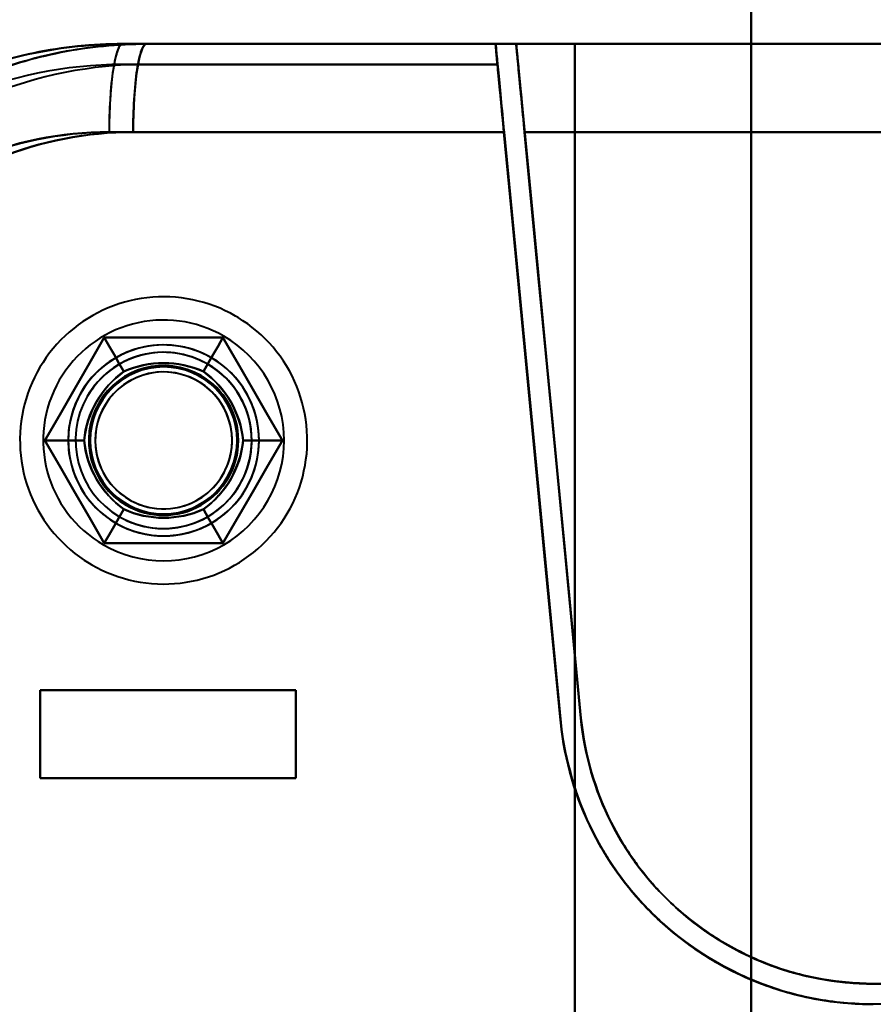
# Model space of a CAD drawing. Header units: millimetres. Extents: x -1442 to 3067, y -120 to 1010.
# Tile 60 of 71: x 293 to 322, y 785 to 818. Entities that reach past the tile are written whole.
import ezdxf

# ---------------------------------------------------------------- set-up
doc = ezdxf.new("R2010")
doc.units = ezdxf.units.MM
doc.layers.add('G-IMPT', color=8, linetype='Continuous', lineweight=40)

# ---------------------------------------------------------------- blocks, each defined once
blk = doc.blocks.new('NEXA 700 CALQUES_dwg-751640-Gauche')
at = {"layer": 'G-IMPT'}
for p, q in [((296.105, 817.372), (308.802, 817.372)), ((308.802, 817.372), (296.105, 817.372)), ((296.105, 817.372), (308.802, 817.372)), ((308.797, 817.372), (296.919, 817.372)), ((296.919, 817.372), (308.797, 817.372)), ((308.797, 817.372), (296.919, 817.372)), ((309.5, 817.372), (342.305, 817.372)), ((309.5, 817.372), (342.305, 817.372)), ((342.305, 817.372), (309.5, 817.372)), ((342.305, 817.372), (309.5, 817.372)), ((309.089, 814.372), (295.643, 814.372)), ((295.643, 814.372), (309.089, 814.372)), ((309.085, 814.372), (296.463, 814.372)), ((296.463, 814.372), (309.085, 814.372)), ((309.788, 814.372), (342.221, 814.372)), ((309.788, 814.372), (342.221, 814.372)), ((342.221, 814.372), (309.788, 814.372)), ((342.221, 814.372), (309.788, 814.372)), ((293.3, 795.372), (302, 795.372)), ((293.3, 795.372), (302, 795.372)), ((302, 795.372), (293.3, 795.372)), ((302, 795.372), (293.3, 795.372)), ((302, 792.372), (293.3, 792.372)), ((302, 792.372), (293.3, 792.372)), ((293.3, 792.372), (302, 792.372)), ((293.3, 792.372), (302, 792.372)), ((342.221, 785.372), (321.657, 785.372)), ((321.657, 785.372), (342.221, 785.372)), ((342.221, 784.672), (321.657, 784.672))]:
    blk.add_line(p, q, dxfattribs=at)
at = {"layer": 'G-IMPT', "flags": 128}
for points in [[(317.5, 717.872), (317.5, 747.872), (317.5, 777.872), (317.5, 807.872), (317.5, 837.872)], [(317.5, 837.872), (317.5, 807.872), (317.5, 777.872), (317.5, 747.872), (317.5, 717.872)], [(317.5, 717.872), (317.5, 747.872), (317.5, 777.872), (317.5, 807.872), (317.5, 837.872)], [(317.5, 837.872), (317.5, 807.872), (317.5, 777.872), (317.5, 747.872), (317.5, 717.872)], [(317.5, 717.872), (317.5, 747.872), (317.5, 777.872), (317.5, 807.872), (317.5, 837.872)], [(317.5, 837.872), (317.5, 807.872), (317.5, 777.872), (317.5, 747.872), (317.5, 717.872)], [(317.5, 837.872), (317.5, 807.872), (317.5, 777.872), (317.5, 747.872), (317.5, 717.872)], [(317.5, 717.872), (317.5, 747.872), (317.5, 777.872), (317.5, 807.872), (317.5, 837.872)], [(308.802, 817.372), (305.627, 817.372), (302.453, 817.372), (299.279, 817.372), (296.105, 817.372)], [(296.105, 817.372), (299.279, 817.372), (302.453, 817.372), (305.627, 817.372), (308.802, 817.372)], [(296.105, 817.372), (299.454, 817.372), (302.802, 817.372), (306.151, 817.372), (309.5, 817.372)], [(309.5, 817.372), (306.151, 817.372), (302.802, 817.372), (299.454, 817.372), (296.105, 817.372)], [(296.105, 817.372), (299.954, 817.372), (303.802, 817.372), (307.651, 817.372), (311.5, 817.372)], [(311.5, 817.372), (307.651, 817.372), (303.802, 817.372), (299.954, 817.372), (296.105, 817.372)], [(308.797, 817.372), (305.827, 817.372), (302.858, 817.372), (299.888, 817.372), (296.919, 817.372)], [(296.919, 817.372), (299.888, 817.372), (302.858, 817.372), (305.827, 817.372), (308.797, 817.372)], [(309.5, 817.372), (306.355, 817.372), (303.209, 817.372), (300.064, 817.372), (296.919, 817.372)], [(311.5, 817.372), (307.855, 817.372), (304.209, 817.372), (300.564, 817.372), (296.919, 817.372)], [(296.919, 817.372), (300.064, 817.372), (303.209, 817.372), (306.355, 817.372), (309.5, 817.372)], [(296.919, 817.372), (300.564, 817.372), (304.209, 817.372), (307.855, 817.372), (311.5, 817.372)], [(308.797, 817.372), (308.814, 817.197), (308.83, 817.022), (308.847, 816.847), (308.864, 816.672)], [(308.864, 816.672), (308.847, 816.847), (308.83, 817.022), (308.814, 817.197), (308.797, 817.372)], [(308.869, 816.672), (308.852, 816.847), (308.835, 817.022), (308.818, 817.197), (308.802, 817.372)], [(308.802, 817.372), (308.818, 817.197), (308.835, 817.022), (308.852, 816.847), (308.869, 816.672)], [(309.5, 817.372), (324.069, 817.372), (338.682, 817.372), (342.305, 817.372)], [(342.305, 817.372), (327.683, 817.372), (313.101, 817.372), (309.5, 817.372)], [(309.5, 817.372), (310.051, 811.634), (310.601, 805.895), (311.152, 800.156), (311.703, 794.417)], [(311.703, 794.417), (311.152, 800.156), (310.601, 805.895), (310.051, 811.634), (309.5, 817.372)], [(309.5, 817.372), (310.051, 811.634), (310.601, 805.895), (311.152, 800.156), (311.703, 794.417)], [(311.703, 794.417), (311.152, 800.156), (310.601, 805.895), (310.051, 811.634), (309.5, 817.372)], [(317.5, 817.372), (316, 817.372), (314.5, 817.372), (313, 817.372), (311.5, 817.372)], [(311.5, 817.372), (311.5, 797.622), (311.5, 777.872), (311.5, 758.122), (311.5, 738.372)], [(311.5, 738.372), (311.5, 758.122), (311.5, 777.872), (311.5, 797.622), (311.5, 817.372)], [(311.5, 817.372), (313, 817.372), (314.5, 817.372), (316, 817.372), (317.5, 817.372)], [(311.5, 817.372), (313, 817.372), (314.5, 817.372), (316, 817.372), (317.5, 817.372)], [(311.5, 817.372), (311.5, 797.622), (311.5, 777.872), (311.5, 758.122), (311.5, 738.372)], [(311.5, 738.372), (311.5, 758.122), (311.5, 777.872), (311.5, 797.622), (311.5, 817.372)], [(311.5, 738.372), (311.5, 758.122), (311.5, 777.872), (311.5, 797.622), (311.5, 817.372)], [(311.5, 817.372), (311.5, 797.622), (311.5, 777.872), (311.5, 758.122), (311.5, 738.372)], [(317.5, 817.372), (316, 817.372), (314.5, 817.372), (313, 817.372), (311.5, 817.372)], [(311.5, 738.372), (311.5, 758.122), (311.5, 777.872), (311.5, 797.622), (311.5, 817.372)], [(311.5, 817.372), (311.5, 797.622), (311.5, 777.872), (311.5, 758.122), (311.5, 738.372)], [(340.485, 817.372), (334.738, 817.372), (328.992, 817.372), (323.246, 817.372), (317.5, 817.372)], [(317.5, 817.372), (317.5, 797.622), (317.5, 777.872), (317.5, 758.122), (317.5, 738.372)], [(317.5, 738.372), (317.5, 758.122), (317.5, 777.872), (317.5, 797.622), (317.5, 817.372)], [(317.5, 817.372), (317.5, 797.622), (317.5, 777.872), (317.5, 758.122), (317.5, 738.372)], [(317.5, 738.372), (317.5, 758.122), (317.5, 777.872), (317.5, 797.622), (317.5, 817.372)], [(317.5, 817.372), (323.246, 817.372), (328.992, 817.372), (334.738, 817.372), (340.485, 817.372)], [(317.5, 817.372), (323.246, 817.372), (328.992, 817.372), (334.738, 817.372), (340.485, 817.372)], [(340.485, 817.372), (334.738, 817.372), (328.992, 817.372), (323.246, 817.372), (317.5, 817.372)], [(296.105, 816.672), (299.296, 816.672), (302.487, 816.672), (305.678, 816.672), (308.869, 816.672)], [(308.869, 816.672), (305.678, 816.672), (302.487, 816.672), (299.296, 816.672), (296.105, 816.672)], [(296.105, 816.672), (299.296, 816.672), (302.487, 816.672), (305.678, 816.672), (308.869, 816.672)], [(308.869, 816.672), (305.678, 816.672), (302.487, 816.672), (299.296, 816.672), (296.105, 816.672)], [(308.864, 816.672), (305.878, 816.672), (302.891, 816.672), (299.905, 816.672), (296.919, 816.672)], [(308.864, 816.672), (305.878, 816.672), (302.891, 816.672), (299.905, 816.672), (296.919, 816.672)], [(296.919, 816.672), (299.905, 816.672), (302.891, 816.672), (305.878, 816.672), (308.864, 816.672)], [(296.919, 816.672), (299.905, 816.672), (302.891, 816.672), (305.878, 816.672), (308.864, 816.672)], [(311.006, 794.35), (310.47, 799.931), (309.935, 805.511), (309.399, 811.092), (308.864, 816.672)], [(308.864, 816.672), (309.399, 811.092), (309.935, 805.511), (310.47, 799.931), (311.006, 794.35)], [(308.869, 816.672), (309.412, 811.013), (309.955, 805.353), (310.498, 799.694), (311.041, 794.034)], [(311.041, 794.034), (310.498, 799.694), (309.955, 805.353), (309.412, 811.013), (308.869, 816.672)], [(311.006, 794.35), (310.526, 799.357), (310.045, 804.363), (309.565, 809.368), (309.085, 814.372)], [(309.085, 814.372), (309.565, 809.368), (310.045, 804.363), (310.526, 799.357), (311.006, 794.35)], [(309.089, 814.372), (309.577, 809.289), (310.065, 804.205), (310.553, 799.12), (311.041, 794.034)], [(311.041, 794.034), (310.553, 799.12), (310.065, 804.205), (309.577, 809.289), (309.089, 814.372)], [(311.703, 794.417), (311.224, 799.407), (310.745, 804.396), (310.266, 809.385), (309.788, 814.372)], [(309.788, 814.372), (310.266, 809.385), (310.745, 804.396), (311.224, 799.407), (311.703, 794.417)], [(309.788, 814.372), (310.266, 809.385), (310.745, 804.396), (311.224, 799.407), (311.703, 794.417)], [(311.703, 794.417), (311.224, 799.407), (310.745, 804.396), (310.266, 809.385), (309.788, 814.372)], [(299.945, 808.108), (299.774, 808.202), (299.599, 808.289), (299.421, 808.37), (299.239, 808.443), (299.055, 808.509), (298.868, 808.567), (298.68, 808.618), (298.489, 808.662), (298.297, 808.697), (298.103, 808.725), (297.908, 808.746), (297.713, 808.758), (297.518, 808.763), (297.322, 808.759), (297.127, 808.748), (296.932, 808.73), (296.738, 808.703), (296.546, 808.669), (296.355, 808.627), (296.165, 808.577), (295.978, 808.52), (295.794, 808.455), (295.612, 808.384), (295.433, 808.304), (295.257, 808.218), (295.085, 808.125), (294.917, 808.025), (294.753, 807.918), (294.594, 807.805), (294.439, 807.686), (294.289, 807.561), (294.144, 807.429), (294.004, 807.292), (293.87, 807.15), (293.742, 807.002), (293.62, 806.849), (293.504, 806.691), (293.394, 806.529), (293.291, 806.363), (293.195, 806.193), (293.106, 806.019), (293.023, 805.841), (292.948, 805.661), (292.88, 805.477), (292.82, 805.291), (292.767, 805.103), (292.722, 804.913), (292.684, 804.721), (292.654, 804.528), (292.631, 804.333), (292.617, 804.138), (292.61, 803.943), (292.611, 803.747), (292.62, 803.552), (292.637, 803.357), (292.661, 803.163), (292.694, 802.97), (292.734, 802.778), (292.781, 802.589), (292.836, 802.401), (292.899, 802.216), (292.969, 802.033), (293.046, 801.853), (293.13, 801.677), (293.221, 801.504), (293.32, 801.334), (293.424, 801.169), (293.536, 801.009), (293.653, 800.852), (293.777, 800.701), (293.907, 800.555), (294.043, 800.414), (294.184, 800.278), (294.33, 800.148), (294.482, 800.025), (294.638, 799.907), (294.799, 799.796), (294.964, 799.691), (295.055, 799.637)], [(299.945, 808.108), (299.774, 808.202), (299.599, 808.289), (299.421, 808.37), (299.239, 808.443), (299.055, 808.509), (298.868, 808.567), (298.68, 808.618), (298.489, 808.662), (298.297, 808.697), (298.103, 808.725), (297.908, 808.746), (297.713, 808.758), (297.518, 808.763), (297.322, 808.759), (297.127, 808.748), (296.932, 808.73), (296.738, 808.703), (296.546, 808.669), (296.355, 808.627), (296.165, 808.577), (295.978, 808.52), (295.794, 808.455), (295.612, 808.384), (295.433, 808.304), (295.257, 808.218), (295.085, 808.125), (294.917, 808.025), (294.753, 807.918), (294.594, 807.805), (294.439, 807.686), (294.289, 807.561), (294.144, 807.429), (294.004, 807.292), (293.87, 807.15), (293.742, 807.002), (293.62, 806.849), (293.504, 806.691), (293.394, 806.529), (293.291, 806.363), (293.195, 806.193), (293.106, 806.019), (293.023, 805.841), (292.948, 805.661), (292.88, 805.477), (292.82, 805.291), (292.767, 805.103), (292.722, 804.913), (292.684, 804.721), (292.654, 804.528), (292.631, 804.333), (292.617, 804.138), (292.61, 803.943), (292.611, 803.747), (292.62, 803.552), (292.637, 803.357), (292.661, 803.163), (292.694, 802.97), (292.734, 802.778), (292.781, 802.589), (292.836, 802.401), (292.899, 802.216), (292.969, 802.033), (293.046, 801.853), (293.13, 801.677), (293.221, 801.504), (293.32, 801.334), (293.424, 801.169), (293.536, 801.009), (293.653, 800.852), (293.777, 800.701), (293.907, 800.555), (294.043, 800.414), (294.184, 800.278), (294.33, 800.148), (294.482, 800.025), (294.638, 799.907), (294.799, 799.796), (294.964, 799.691), (295.055, 799.637)], [(295.055, 799.637), (295.226, 799.543), (295.401, 799.455), (295.579, 799.375), (295.761, 799.302), (295.945, 799.236), (296.132, 799.177), (296.32, 799.126), (296.511, 799.083), (296.703, 799.047), (296.897, 799.019), (297.092, 798.999), (297.287, 798.987), (297.482, 798.982), (297.678, 798.985), (297.873, 798.996), (298.068, 799.015), (298.262, 799.042), (298.454, 799.076), (298.645, 799.118), (298.835, 799.168), (299.022, 799.225), (299.206, 799.289), (299.388, 799.361), (299.567, 799.44), (299.743, 799.526), (299.915, 799.62), (300.083, 799.72), (300.247, 799.826), (300.406, 799.939), (300.561, 800.059), (300.711, 800.184), (300.856, 800.315), (300.996, 800.453), (301.13, 800.595), (301.258, 800.743), (301.38, 800.896), (301.496, 801.053), (301.606, 801.215), (301.709, 801.382), (301.805, 801.552), (301.894, 801.726), (301.977, 801.903), (302.052, 802.084), (302.12, 802.267), (302.18, 802.453), (302.233, 802.642), (302.278, 802.832), (302.316, 803.024), (302.346, 803.217), (302.369, 803.411), (302.383, 803.606), (302.39, 803.802), (302.389, 803.998), (302.38, 804.193), (302.363, 804.388), (302.339, 804.582), (302.306, 804.775), (302.266, 804.966), (302.219, 805.156), (302.164, 805.344), (302.101, 805.529), (302.031, 805.712), (301.954, 805.891), (301.87, 806.068), (301.779, 806.241), (301.68, 806.41), (301.576, 806.575), (301.464, 806.736), (301.347, 806.892), (301.223, 807.044), (301.093, 807.19), (300.957, 807.331), (300.816, 807.467), (300.67, 807.596), (300.518, 807.72), (300.362, 807.838), (300.201, 807.949), (300.036, 808.054), (299.945, 808.108)], [(295.055, 799.637), (295.226, 799.543), (295.401, 799.455), (295.579, 799.375), (295.761, 799.302), (295.945, 799.236), (296.132, 799.177), (296.32, 799.126), (296.511, 799.083), (296.703, 799.047), (296.897, 799.019), (297.092, 798.999), (297.287, 798.987), (297.482, 798.982), (297.678, 798.985), (297.873, 798.996), (298.068, 799.015), (298.262, 799.042), (298.454, 799.076), (298.645, 799.118), (298.835, 799.168), (299.022, 799.225), (299.206, 799.289), (299.388, 799.361), (299.567, 799.44), (299.743, 799.526), (299.915, 799.62), (300.083, 799.72), (300.247, 799.826), (300.406, 799.939), (300.561, 800.059), (300.711, 800.184), (300.856, 800.315), (300.996, 800.453), (301.13, 800.595), (301.258, 800.743), (301.38, 800.896), (301.496, 801.053), (301.606, 801.215), (301.709, 801.382), (301.805, 801.552), (301.894, 801.726), (301.977, 801.903), (302.052, 802.084), (302.12, 802.267), (302.18, 802.453), (302.233, 802.642), (302.278, 802.832), (302.316, 803.024), (302.346, 803.217), (302.369, 803.411), (302.383, 803.606), (302.39, 803.802), (302.389, 803.998), (302.38, 804.193), (302.363, 804.388), (302.339, 804.582), (302.306, 804.775), (302.266, 804.966), (302.219, 805.156), (302.164, 805.344), (302.101, 805.529), (302.031, 805.712), (301.954, 805.891), (301.87, 806.068), (301.779, 806.241), (301.68, 806.41), (301.576, 806.575), (301.464, 806.736), (301.347, 806.892), (301.223, 807.044), (301.093, 807.19), (300.957, 807.331), (300.816, 807.467), (300.67, 807.596), (300.518, 807.72), (300.362, 807.838), (300.201, 807.949), (300.036, 808.054), (299.945, 808.108)], [(295.479, 807.372), (294.974, 806.497), (294.469, 805.622), (293.964, 804.747), (293.459, 803.872)], [(293.459, 803.872), (293.964, 804.747), (294.469, 805.622), (294.974, 806.497), (295.479, 807.372)], [(295.479, 807.372), (294.974, 806.497), (294.469, 805.622), (293.964, 804.747), (293.459, 803.872)], [(295.479, 807.372), (294.974, 806.497), (294.469, 805.622), (293.964, 804.747), (293.459, 803.872)], [(293.459, 803.872), (293.964, 804.747), (294.469, 805.622), (294.974, 806.497), (295.479, 807.372)], [(293.459, 803.872), (293.964, 804.747), (294.469, 805.622), (294.974, 806.497), (295.479, 807.372)], [(293.459, 803.872), (293.964, 804.747), (294.469, 805.622), (294.974, 806.497), (295.479, 807.372)], [(295.479, 807.372), (294.974, 806.497), (294.469, 805.622), (293.964, 804.747), (293.459, 803.872)], [(293.459, 803.872), (293.964, 804.747), (294.469, 805.622), (294.974, 806.497), (295.479, 807.372)], [(293.459, 803.872), (293.964, 804.747), (294.469, 805.622), (294.974, 806.497), (295.479, 807.372)], [(295.479, 807.372), (294.974, 806.497), (294.469, 805.622), (293.964, 804.747), (293.459, 803.872)], [(295.479, 807.372), (294.974, 806.497), (294.469, 805.622), (293.964, 804.747), (293.459, 803.872)], [(299.521, 807.372), (298.51, 807.372), (297.5, 807.372), (296.49, 807.372), (295.479, 807.372)], [(295.479, 807.372), (295.646, 807.084), (295.812, 806.795), (295.979, 806.507), (296.145, 806.218)], [(296.145, 806.218), (295.979, 806.507), (295.812, 806.795), (295.646, 807.084), (295.479, 807.372)], [(295.479, 807.372), (296.49, 807.372), (297.5, 807.372), (298.51, 807.372), (299.521, 807.372)], [(299.521, 807.372), (298.51, 807.372), (297.5, 807.372), (296.49, 807.372), (295.479, 807.372)], [(299.521, 807.372), (298.51, 807.372), (297.5, 807.372), (296.49, 807.372), (295.479, 807.372)], [(295.479, 807.372), (296.49, 807.372), (297.5, 807.372), (298.51, 807.372), (299.521, 807.372)], [(295.479, 807.372), (296.49, 807.372), (297.5, 807.372), (298.51, 807.372), (299.521, 807.372)], [(295.479, 807.372), (295.646, 807.084), (295.812, 806.795), (295.979, 806.507), (296.145, 806.218)], [(296.145, 806.218), (295.979, 806.507), (295.812, 806.795), (295.646, 807.084), (295.479, 807.372)], [(295.479, 807.372), (296.49, 807.372), (297.5, 807.372), (298.51, 807.372), (299.521, 807.372)], [(299.521, 807.372), (298.51, 807.372), (297.5, 807.372), (296.49, 807.372), (295.479, 807.372)], [(295.479, 807.372), (296.49, 807.372), (297.5, 807.372), (298.51, 807.372), (299.521, 807.372)], [(295.479, 807.372), (296.49, 807.372), (297.5, 807.372), (298.51, 807.372), (299.521, 807.372)], [(299.521, 807.372), (298.51, 807.372), (297.5, 807.372), (296.49, 807.372), (295.479, 807.372)], [(299.521, 807.372), (298.51, 807.372), (297.5, 807.372), (296.49, 807.372), (295.479, 807.372)], [(299.521, 807.372), (299.354, 807.084), (299.188, 806.795), (299.021, 806.507), (298.855, 806.218)], [(298.855, 806.218), (299.021, 806.507), (299.188, 806.795), (299.354, 807.084), (299.521, 807.372)], [(299.521, 807.372), (299.354, 807.084), (299.188, 806.795), (299.021, 806.507), (298.855, 806.218)], [(298.855, 806.218), (299.021, 806.507), (299.188, 806.795), (299.354, 807.084), (299.521, 807.372)], [(301.541, 803.872), (301.036, 804.747), (300.531, 805.622), (300.026, 806.497), (299.521, 807.372)], [(299.521, 807.372), (300.026, 806.497), (300.531, 805.622), (301.036, 804.747), (301.541, 803.872)], [(301.541, 803.872), (301.036, 804.747), (300.531, 805.622), (300.026, 806.497), (299.521, 807.372)], [(301.541, 803.872), (301.036, 804.747), (300.531, 805.622), (300.026, 806.497), (299.521, 807.372)], [(299.521, 807.372), (300.026, 806.497), (300.531, 805.622), (301.036, 804.747), (301.541, 803.872)], [(299.521, 807.372), (300.026, 806.497), (300.531, 805.622), (301.036, 804.747), (301.541, 803.872)], [(299.521, 807.372), (300.026, 806.497), (300.531, 805.622), (301.036, 804.747), (301.541, 803.872)], [(301.541, 803.872), (301.036, 804.747), (300.531, 805.622), (300.026, 806.497), (299.521, 807.372)], [(299.521, 807.372), (300.026, 806.497), (300.531, 805.622), (301.036, 804.747), (301.541, 803.872)], [(299.521, 807.372), (300.026, 806.497), (300.531, 805.622), (301.036, 804.747), (301.541, 803.872)], [(301.541, 803.872), (301.036, 804.747), (300.531, 805.622), (300.026, 806.497), (299.521, 807.372)], [(301.541, 803.872), (301.036, 804.747), (300.531, 805.622), (300.026, 806.497), (299.521, 807.372)], [(293.459, 803.872), (293.792, 803.872), (294.125, 803.872), (294.458, 803.872), (294.791, 803.872)], [(294.791, 803.872), (294.458, 803.872), (294.125, 803.872), (293.792, 803.872), (293.459, 803.872)], [(293.459, 803.872), (293.964, 802.997), (294.469, 802.122), (294.974, 801.247), (295.479, 800.372)], [(295.479, 800.372), (294.974, 801.247), (294.469, 802.122), (293.964, 802.997), (293.459, 803.872)], [(293.459, 803.872), (293.964, 802.997), (294.469, 802.122), (294.974, 801.247), (295.479, 800.372)], [(293.459, 803.872), (293.964, 802.997), (294.469, 802.122), (294.974, 801.247), (295.479, 800.372)], [(295.479, 800.372), (294.974, 801.247), (294.469, 802.122), (293.964, 802.997), (293.459, 803.872)], [(295.479, 800.372), (294.974, 801.247), (294.469, 802.122), (293.964, 802.997), (293.459, 803.872)], [(295.479, 800.372), (294.974, 801.247), (294.469, 802.122), (293.964, 802.997), (293.459, 803.872)], [(293.459, 803.872), (293.792, 803.872), (294.125, 803.872), (294.458, 803.872), (294.791, 803.872)], [(294.791, 803.872), (294.458, 803.872), (294.125, 803.872), (293.792, 803.872), (293.459, 803.872)], [(293.459, 803.872), (293.964, 802.997), (294.469, 802.122), (294.974, 801.247), (295.479, 800.372)], [(295.479, 800.372), (294.974, 801.247), (294.469, 802.122), (293.964, 802.997), (293.459, 803.872)], [(295.479, 800.372), (294.974, 801.247), (294.469, 802.122), (293.964, 802.997), (293.459, 803.872)], [(293.459, 803.872), (293.964, 802.997), (294.469, 802.122), (294.974, 801.247), (295.479, 800.372)], [(293.459, 803.872), (293.964, 802.997), (294.469, 802.122), (294.974, 801.247), (295.479, 800.372)], [(299.521, 800.372), (300.026, 801.247), (300.531, 802.122), (301.036, 802.997), (301.541, 803.872)], [(301.541, 803.872), (301.036, 802.997), (300.531, 802.122), (300.026, 801.247), (299.521, 800.372)], [(299.521, 800.372), (300.026, 801.247), (300.531, 802.122), (301.036, 802.997), (301.541, 803.872)], [(299.521, 800.372), (300.026, 801.247), (300.531, 802.122), (301.036, 802.997), (301.541, 803.872)], [(301.541, 803.872), (301.036, 802.997), (300.531, 802.122), (300.026, 801.247), (299.521, 800.372)], [(301.541, 803.872), (301.036, 802.997), (300.531, 802.122), (300.026, 801.247), (299.521, 800.372)], [(301.541, 803.872), (301.036, 802.997), (300.531, 802.122), (300.026, 801.247), (299.521, 800.372)], [(299.521, 800.372), (300.026, 801.247), (300.531, 802.122), (301.036, 802.997), (301.541, 803.872)], [(301.541, 803.872), (301.036, 802.997), (300.531, 802.122), (300.026, 801.247), (299.521, 800.372)], [(301.541, 803.872), (301.036, 802.997), (300.531, 802.122), (300.026, 801.247), (299.521, 800.372)], [(299.521, 800.372), (300.026, 801.247), (300.531, 802.122), (301.036, 802.997), (301.541, 803.872)], [(299.521, 800.372), (300.026, 801.247), (300.531, 802.122), (301.036, 802.997), (301.541, 803.872)], [(300.209, 803.872), (300.542, 803.872), (300.875, 803.872), (301.208, 803.872), (301.541, 803.872)], [(301.541, 803.872), (301.208, 803.872), (300.875, 803.872), (300.542, 803.872), (300.209, 803.872)], [(301.541, 803.872), (301.208, 803.872), (300.875, 803.872), (300.542, 803.872), (300.209, 803.872)], [(300.209, 803.872), (300.542, 803.872), (300.875, 803.872), (301.208, 803.872), (301.541, 803.872)], [(295.479, 800.372), (295.646, 800.661), (295.812, 800.949), (295.979, 801.238), (296.145, 801.526)], [(296.145, 801.526), (295.979, 801.238), (295.812, 800.949), (295.646, 800.661), (295.479, 800.372)], [(295.479, 800.372), (295.646, 800.661), (295.812, 800.949), (295.979, 801.238), (296.145, 801.526)], [(296.145, 801.526), (295.979, 801.238), (295.812, 800.949), (295.646, 800.661), (295.479, 800.372)], [(299.521, 800.372), (299.354, 800.661), (299.188, 800.949), (299.021, 801.238), (298.855, 801.526)], [(298.855, 801.526), (299.021, 801.238), (299.188, 800.949), (299.354, 800.661), (299.521, 800.372)], [(298.855, 801.526), (299.021, 801.238), (299.188, 800.949), (299.354, 800.661), (299.521, 800.372)], [(299.521, 800.372), (299.354, 800.661), (299.188, 800.949), (299.021, 801.238), (298.855, 801.526)], [(295.479, 800.372), (296.49, 800.372), (297.5, 800.372), (298.51, 800.372), (299.521, 800.372)], [(299.521, 800.372), (298.51, 800.372), (297.5, 800.372), (296.49, 800.372), (295.479, 800.372)], [(295.479, 800.372), (296.49, 800.372), (297.5, 800.372), (298.51, 800.372), (299.521, 800.372)], [(295.479, 800.372), (296.49, 800.372), (297.5, 800.372), (298.51, 800.372), (299.521, 800.372)], [(299.521, 800.372), (298.51, 800.372), (297.5, 800.372), (296.49, 800.372), (295.479, 800.372)], [(299.521, 800.372), (298.51, 800.372), (297.5, 800.372), (296.49, 800.372), (295.479, 800.372)], [(299.521, 800.372), (298.51, 800.372), (297.5, 800.372), (296.49, 800.372), (295.479, 800.372)], [(295.479, 800.372), (296.49, 800.372), (297.5, 800.372), (298.51, 800.372), (299.521, 800.372)], [(299.521, 800.372), (298.51, 800.372), (297.5, 800.372), (296.49, 800.372), (295.479, 800.372)], [(299.521, 800.372), (298.51, 800.372), (297.5, 800.372), (296.49, 800.372), (295.479, 800.372)], [(295.479, 800.372), (296.49, 800.372), (297.5, 800.372), (298.51, 800.372), (299.521, 800.372)], [(295.479, 800.372), (296.49, 800.372), (297.5, 800.372), (298.51, 800.372), (299.521, 800.372)], [(293.3, 792.372), (293.3, 793.122), (293.3, 793.872), (293.3, 794.622), (293.3, 795.372)], [(293.3, 795.372), (295.475, 795.372), (297.65, 795.372), (299.825, 795.372), (302, 795.372)], [(302, 795.372), (299.825, 795.372), (297.65, 795.372), (295.475, 795.372), (293.3, 795.372)], [(293.3, 795.372), (293.3, 794.622), (293.3, 793.872), (293.3, 793.122), (293.3, 792.372)], [(302, 795.372), (299.825, 795.372), (297.65, 795.372), (295.475, 795.372), (293.3, 795.372)], [(293.3, 792.372), (293.3, 793.122), (293.3, 793.872), (293.3, 794.622), (293.3, 795.372)], [(293.3, 795.372), (293.3, 794.622), (293.3, 793.872), (293.3, 793.122), (293.3, 792.372)], [(293.3, 795.372), (295.475, 795.372), (297.65, 795.372), (299.825, 795.372), (302, 795.372)], [(293.3, 795.372), (293.3, 794.622), (293.3, 793.872), (293.3, 793.122), (293.3, 792.372)], [(293.3, 792.372), (293.3, 793.122), (293.3, 793.872), (293.3, 794.622), (293.3, 795.372)], [(293.3, 795.372), (293.3, 794.622), (293.3, 793.872), (293.3, 793.122), (293.3, 792.372)], [(293.3, 792.372), (293.3, 793.122), (293.3, 793.872), (293.3, 794.622), (293.3, 795.372)], [(302, 795.372), (302, 794.622), (302, 793.872), (302, 793.122), (302, 792.372)], [(302, 792.372), (302, 793.122), (302, 793.872), (302, 794.622), (302, 795.372)], [(302, 795.372), (302, 794.622), (302, 793.872), (302, 793.122), (302, 792.372)], [(302, 792.372), (302, 793.122), (302, 793.872), (302, 794.622), (302, 795.372)], [(302, 792.372), (302, 793.122), (302, 793.872), (302, 794.622), (302, 795.372)], [(302, 795.372), (302, 794.622), (302, 793.872), (302, 793.122), (302, 792.372)], [(302, 792.372), (302, 793.122), (302, 793.872), (302, 794.622), (302, 795.372)], [(302, 795.372), (302, 794.622), (302, 793.872), (302, 793.122), (302, 792.372)], [(302, 792.372), (299.825, 792.372), (297.65, 792.372), (295.475, 792.372), (293.3, 792.372)], [(293.3, 792.372), (295.475, 792.372), (297.65, 792.372), (299.825, 792.372), (302, 792.372)], [(293.3, 792.372), (295.475, 792.372), (297.65, 792.372), (299.825, 792.372), (302, 792.372)], [(302, 792.372), (299.825, 792.372), (297.65, 792.372), (295.475, 792.372), (293.3, 792.372)], [(337.665, 785.372), (333.663, 785.372), (329.661, 785.372), (325.659, 785.372), (321.657, 785.372)], [(337.665, 785.372), (333.663, 785.372), (329.661, 785.372), (325.659, 785.372), (321.657, 785.372)]]:
    blk.add_lwpolyline(points, dxfattribs=at)
at = {"layer": 'G-IMPT'}
for centre, radius, start, end in [((296.105, 802.372), 15, 90, 136.5168), ((296.105, 802.372), 15, 90, 136.5168), ((296.105, 802.372), 15, 90, 136.5168), ((296.105, 802.372), 15, 90, 136.5168), ((296.105, 802.372), 15, 90, 136.5168), ((296.105, 802.372), 15, 90, 136.5168), ((296.919, 802.372), 15, 90, 134.6136), ((296.919, 802.372), 15, 90, 134.6136), ((296.919, 802.372), 15, 90, 134.6136), ((296.919, 802.372), 15, 90, 134.6136), ((296.919, 802.372), 15, 90, 134.6136), ((296.919, 802.372), 15, 90, 134.6136), ((296.105, 802.372), 14.3, 90, 136.5168), ((296.105, 802.372), 14.3, 90, 136.5168), ((296.105, 802.372), 14.3, 90, 136.5168), ((296.105, 802.372), 14.3, 90, 136.5168), ((296.919, 802.372), 14.3, 90, 134.6136), ((296.919, 802.372), 14.3, 90, 134.6136), ((296.919, 802.372), 14.3, 90, 134.6136), ((296.919, 802.372), 14.3, 90, 134.6136), ((297.5, 803.872), 4.1, 60, 150), ((297.5, 803.872), 4.1, 60, 150), ((297.5, 803.872), 4.1, 60, 150), ((297.5, 803.872), 4.1, 60, 150), ((297.5, 803.872), 4.1, 240, 60), ((297.5, 803.872), 4.1, 240, 60), ((297.5, 803.872), 4.1, 240, 60), ((297.5, 803.872), 4.1, 240, 60), ((297.5, 803.872), 3.25, 60, 180), ((297.5, 803.872), 3.25, 0, 180), ((297.5, 803.872), 3.25, 60, 240), ((297.5, 803.872), 3.25, 0, 180), ((297.5, 803.872), 3.25, 60, 150), ((297.5, 803.872), 3.25, 330, 150), ((297.5, 803.872), 3.25, 60, 150), ((297.5, 803.872), 3.25, 330, 150), ((297.5, 803.872), 3, 60, 240), ((297.5, 803.872), 3, 60, 240), ((297.5, 803.872), 3, 330, 150), ((297.5, 803.872), 3, 330, 150), ((297.5, 803.872), 3, 60, 150), ((297.5, 803.872), 3, 330, 150), ((297.5, 803.872), 3, 330, 150), ((297.5, 803.872), 3, 330, 150), ((297.5, 803.872), 3.25, 240, 60), ((297.5, 803.872), 3.25, 240, 60), ((297.5, 803.872), 3.25, 240, 60), ((297.5, 803.872), 3.25, 0, 60), ((297.5, 803.872), 2.548, 60, 240), ((297.5, 803.872), 2.548, 60, 240), ((297.5, 803.872), 2.548, 60, 240), ((297.5, 803.872), 2.548, 60, 240), ((297.5, 803.872), 2.548, 60, 240), ((297.5, 803.872), 2.548, 60, 240), ((297.5, 803.872), 2.548, 60, 240), ((297.5, 803.872), 2.548, 60, 240), ((297.5, 803.872), 2.5, 0, 180), ((297.5, 803.872), 2.5, 0, 180), ((297.5, 803.872), 2.5, 0, 180), ((297.5, 803.872), 2.5, 0, 180), ((297.5, 803.872), 2.5, 0, 180), ((297.5, 803.872), 2.5, 0, 180), ((297.5, 803.872), 2.5, 0, 180), ((297.5, 803.872), 2.5, 0, 180), ((297.5, 803.872), 3, 240, 60), ((297.5, 803.872), 3, 240, 60), ((297.5, 803.872), 3, 330, 60), ((297.5, 803.872), 2.33, 24.284, 204.284), ((297.5, 803.872), 2.33, 24.284, 204.284), ((297.5, 803.872), 2.33, 24.284, 204.284), ((297.5, 803.872), 2.33, 24.284, 204.284), ((297.5, 803.872), 2.33, 95.716, 275.716), ((297.5, 803.872), 2.33, 95.716, 275.716), ((297.5, 803.872), 2.33, 95.716, 275.716), ((297.5, 803.872), 2.33, 95.716, 275.716), ((297.5, 803.872), 2.548, 240, 60), ((297.5, 803.872), 2.548, 240, 60), ((297.5, 803.872), 2.548, 240, 60), ((297.5, 803.872), 2.548, 240, 60), ((297.5, 803.872), 2.548, 240, 60), ((297.5, 803.872), 2.548, 240, 60), ((297.5, 803.872), 2.548, 240, 60), ((297.5, 803.872), 2.548, 240, 60), ((297.5, 803.872), 2.33, 275.716, 95.716), ((297.5, 803.872), 2.33, 275.716, 95.716), ((297.5, 803.872), 2.33, 275.716, 95.716), ((297.5, 803.872), 2.33, 275.716, 95.716), ((297.5, 803.872), 4.1, 150, 240), ((297.5, 803.872), 4.1, 150, 240), ((297.5, 803.872), 4.1, 150, 240), ((297.5, 803.872), 4.1, 150, 240), ((297.5, 803.872), 3.25, 150, 240), ((297.5, 803.872), 3.25, 150, 330), ((297.5, 803.872), 3.25, 150, 240), ((297.5, 803.872), 3.25, 150, 330), ((297.5, 803.872), 3, 150, 330), ((297.5, 803.872), 3, 150, 330), ((297.5, 803.872), 3, 150, 330), ((297.5, 803.872), 3, 150, 330), ((297.5, 803.872), 3, 150, 240), ((297.5, 803.872), 3, 150, 330), ((297.5, 803.872), 2.33, 204.284, 24.284), ((297.5, 803.872), 2.33, 204.284, 24.284), ((297.5, 803.872), 2.33, 204.284, 24.284), ((297.5, 803.872), 2.33, 204.284, 24.284), ((297.5, 803.872), 3.25, 180, 240), ((297.5, 803.872), 3.25, 180, 0), ((297.5, 803.872), 3.25, 180, 0), ((297.5, 803.872), 2.5, 180, 0), ((297.5, 803.872), 2.5, 180, 0), ((297.5, 803.872), 2.5, 180, 0), ((297.5, 803.872), 2.5, 180, 0), ((297.5, 803.872), 2.5, 180, 0), ((297.5, 803.872), 2.5, 180, 0), ((297.5, 803.872), 2.5, 180, 0), ((297.5, 803.872), 2.5, 180, 0), ((297.5, 803.872), 3.25, 240, 0), ((297.5, 803.872), 3, 240, 330), ((321.657, 795.372), 10.7, 185.4812, 270), ((321.657, 795.372), 10.7, 185.4812, 270), ((321.657, 795.372), 10, 185.4812, 270), ((321.657, 795.372), 10, 185.4812, 270), ((321.657, 795.372), 10, 185.4812, 270), ((321.657, 795.372), 10, 185.4812, 270), ((321.657, 795.372), 10.7, 187.1833, 270), ((321.657, 795.372), 10.7, 187.1833, 270)]:
    blk.add_arc(centre, radius, start, end, dxfattribs=at)
for centre, ratio in [((296.105, 814.372), 0.154092), ((296.919, 814.372), 0.151868)]:
    blk.add_ellipse(centre, major_axis=(0, 3), ratio=ratio, start_param=0, end_param=1.570796, dxfattribs=at)
for points in [[(296.105, 817.372), (295.084, 817.372), (293.048, 817.164), (290.13, 816.242), (287.474, 814.765), (285.922, 813.434), (285.221, 812.694)], [(285.221, 812.694), (285.921, 813.432), (287.491, 814.777), (290.125, 816.241), (293.048, 817.157), (295.09, 817.372), (296.105, 817.372)], [(286.384, 813.05), (287.076, 813.733), (288.593, 814.964), (291.194, 816.339), (293.99, 817.18), (295.942, 817.372), (296.919, 817.372)], [(296.919, 817.372), (295.943, 817.372), (293.972, 817.176), (291.2, 816.341), (288.588, 814.96), (287.084, 813.741), (286.384, 813.05)], [(296.105, 817.372), (296.05, 817.372), (295.931, 817.22), (295.768, 816.561), (295.666, 815.5), (295.643, 814.726), (295.643, 814.372)], [(296.463, 814.372), (296.463, 814.726), (296.486, 815.5), (296.586, 816.561), (296.747, 817.22), (296.865, 817.372), (296.919, 817.372)], [(309.085, 814.372), (309.044, 814.767), (308.972, 815.554), (308.876, 816.55), (308.811, 817.216), (308.8, 817.372), (308.797, 817.372)], [(308.797, 817.372), (308.797, 817.369), (308.801, 817.327), (308.817, 817.164), (308.844, 816.88), (308.88, 816.509), (308.924, 816.051), (308.974, 815.527), (309.027, 814.978), (309.065, 814.579), (309.085, 814.372)], [(308.802, 817.372), (308.804, 817.372), (308.815, 817.216), (308.88, 816.55), (308.977, 815.554), (309.049, 814.767), (309.089, 814.372)], [(309.089, 814.372), (309.07, 814.579), (309.031, 814.978), (308.979, 815.527), (308.928, 816.051), (308.884, 816.509), (308.849, 816.88), (308.822, 817.164), (308.806, 817.327), (308.802, 817.369), (308.802, 817.372)], [(309.5, 817.372), (309.5, 817.369), (309.504, 817.327), (309.52, 817.164), (309.547, 816.88), (309.583, 816.509), (309.627, 816.051), (309.677, 815.527), (309.73, 814.978), (309.768, 814.579), (309.788, 814.372)], [(309.788, 814.372), (309.748, 814.766), (309.676, 815.553), (309.579, 816.55), (309.514, 817.216), (309.503, 817.372), (309.5, 817.372)], [(309.5, 817.372), (309.503, 817.372), (309.514, 817.216), (309.579, 816.55), (309.676, 815.553), (309.748, 814.766), (309.788, 814.372)], [(309.788, 814.372), (309.768, 814.579), (309.73, 814.978), (309.677, 815.527), (309.627, 816.051), (309.583, 816.509), (309.547, 816.88), (309.52, 817.164), (309.504, 817.327), (309.5, 817.369), (309.5, 817.372)], [(295.643, 814.372), (294.01, 814.373), (290.726, 813.702), (287.998, 811.815), (286.864, 810.63)], [(286.864, 810.63), (288.029, 811.836), (290.726, 813.695), (293.979, 814.366), (295.643, 814.372)], [(287.966, 810.915), (289.1, 812.024), (291.76, 813.757), (294.892, 814.372), (296.463, 814.372)], [(296.463, 814.372), (294.861, 814.366), (291.774, 813.76), (289.103, 812.022), (287.966, 810.915)], [(298.855, 806.218), (298.421, 806.411), (297.5, 806.604), (296.579, 806.411), (296.145, 806.218)], [(296.145, 806.218), (296.571, 806.41), (297.5, 806.606), (298.43, 806.41), (298.855, 806.218)], [(296.145, 806.218), (296.579, 806.411), (297.5, 806.604), (298.421, 806.411), (298.855, 806.218)], [(298.855, 806.218), (298.429, 806.41), (297.5, 806.606), (296.57, 806.41), (296.145, 806.218)], [(296.145, 806.218), (295.762, 805.939), (295.134, 805.239), (294.841, 804.345), (294.791, 803.872)], [(294.791, 803.872), (294.837, 804.336), (295.133, 805.239), (295.767, 805.946), (296.145, 806.218)], [(294.791, 803.872), (294.841, 804.344), (295.134, 805.238), (295.761, 805.939), (296.145, 806.218)], [(296.145, 806.218), (295.767, 805.946), (295.133, 805.239), (294.837, 804.336), (294.791, 803.872)], [(300.209, 803.872), (300.159, 804.344), (299.866, 805.238), (299.239, 805.939), (298.855, 806.218)], [(298.855, 806.218), (299.233, 805.946), (299.867, 805.239), (300.163, 804.336), (300.209, 803.872)], [(298.855, 806.218), (299.238, 805.939), (299.866, 805.239), (300.159, 804.345), (300.209, 803.872)], [(300.209, 803.872), (300.163, 804.336), (299.867, 805.239), (299.233, 805.946), (298.855, 806.218)], [(294.791, 803.872), (294.841, 803.4), (295.134, 802.506), (295.761, 801.806), (296.145, 801.526)], [(296.145, 801.526), (295.767, 801.799), (295.133, 802.506), (294.837, 803.408), (294.791, 803.872)], [(296.145, 801.526), (295.762, 801.805), (295.134, 802.506), (294.841, 803.4), (294.791, 803.872)], [(294.791, 803.872), (294.837, 803.408), (295.133, 802.505), (295.767, 801.798), (296.145, 801.526)], [(298.855, 801.526), (299.238, 801.805), (299.866, 802.506), (300.159, 803.4), (300.209, 803.872)], [(300.209, 803.872), (300.163, 803.408), (299.867, 802.505), (299.233, 801.798), (298.855, 801.526)], [(300.209, 803.872), (300.159, 803.4), (299.866, 802.506), (299.239, 801.806), (298.855, 801.526)], [(298.855, 801.526), (299.233, 801.799), (299.867, 802.506), (300.163, 803.408), (300.209, 803.872)], [(296.145, 801.526), (296.579, 801.333), (297.5, 801.14), (298.421, 801.333), (298.855, 801.526)], [(298.855, 801.526), (298.429, 801.334), (297.5, 801.139), (296.57, 801.334), (296.145, 801.526)], [(298.855, 801.526), (298.421, 801.333), (297.5, 801.14), (296.579, 801.333), (296.145, 801.526)], [(296.145, 801.526), (296.571, 801.334), (297.5, 801.139), (298.43, 801.334), (298.855, 801.526)]]:
    blk.add_open_spline(points, degree=3, dxfattribs=at)
for points, knots in [([(321.657, 784.672), (320.976, 784.679), (319.651, 784.806), (317.807, 785.322), (316.015, 786.222), (314.418, 787.408), (313.103, 788.85), (311.704, 791.074), (311.166, 792.962), (311.006, 794.35)], [0, 0, 0, 0, 0.125, 0.25, 0.375, 0.5, 0.625, 0.75, 1, 1, 1, 1]), ([(311.006, 794.35), (311.134, 793.014), (311.71, 791.062), (313.101, 788.85), (314.419, 787.41), (316.011, 786.21), (318.391, 785.034), (320.352, 784.672), (321.657, 784.672)], [0, 0, 0, 0, 0.25, 0.375, 0.5, 0.625, 0.75, 1, 1, 1, 1]), ([(311.703, 794.417), (311.823, 793.168), (312.36, 791.345), (313.66, 789.277), (314.892, 787.931), (316.38, 786.81), (318.604, 785.71), (320.437, 785.372), (321.657, 785.372)], [0, 0, 0, 0, 0.25, 0.375, 0.5, 0.625, 0.75, 1, 1, 1, 1]), ([(321.657, 785.372), (321.02, 785.378), (319.782, 785.497), (318.058, 785.979), (316.384, 786.821), (314.892, 787.929), (313.662, 789.277), (312.355, 791.356), (311.852, 793.12), (311.703, 794.417)], [0, 0, 0, 0, 0.125, 0.25, 0.375, 0.5, 0.625, 0.75, 1, 1, 1, 1]), ([(311.703, 794.417), (311.852, 793.119), (312.355, 791.355), (313.663, 789.277), (314.892, 787.929), (316.384, 786.821), (318.059, 785.979), (319.782, 785.497), (321.02, 785.378), (321.657, 785.372)], [0, 0, 0, 0, 0.25, 0.375, 0.5, 0.625, 0.75, 0.875, 1, 1, 1, 1]), ([(321.657, 785.372), (320.438, 785.372), (318.605, 785.71), (316.38, 786.81), (314.892, 787.931), (313.661, 789.277), (312.36, 791.344), (311.823, 793.168), (311.703, 794.417)], [0, 0, 0, 0, 0.25, 0.375, 0.5, 0.625, 0.75, 1, 1, 1, 1]), ([(311.041, 794.034), (311.239, 792.677), (311.817, 790.837), (313.228, 788.691), (314.97, 786.848), (317.278, 785.463), (319.695, 784.799), (320.991, 784.678), (321.657, 784.672)], [0, 0, 0, 0, 0.25, 0.375, 0.5, 0.75, 0.875, 1, 1, 1, 1]), ([(321.657, 784.672), (320.38, 784.672), (318.46, 785.018), (316.114, 786.15), (314.536, 787.308), (313.227, 788.693), (311.823, 790.825), (311.206, 792.724), (311.041, 794.034)], [0, 0, 0, 0, 0.25, 0.375, 0.5, 0.625, 0.75, 1, 1, 1, 1])]:
    blk.add_open_spline(points, degree=3, knots=knots, dxfattribs=at)

msp = doc.modelspace()

# ---------------------------------------------------------------- block references
at = {"layer": 'G-IMPT'}
msp.add_blockref('NEXA 700 CALQUES_dwg-751640-Gauche', (0, 0), dxfattribs=at)

doc.saveas('drawing.dxf')
